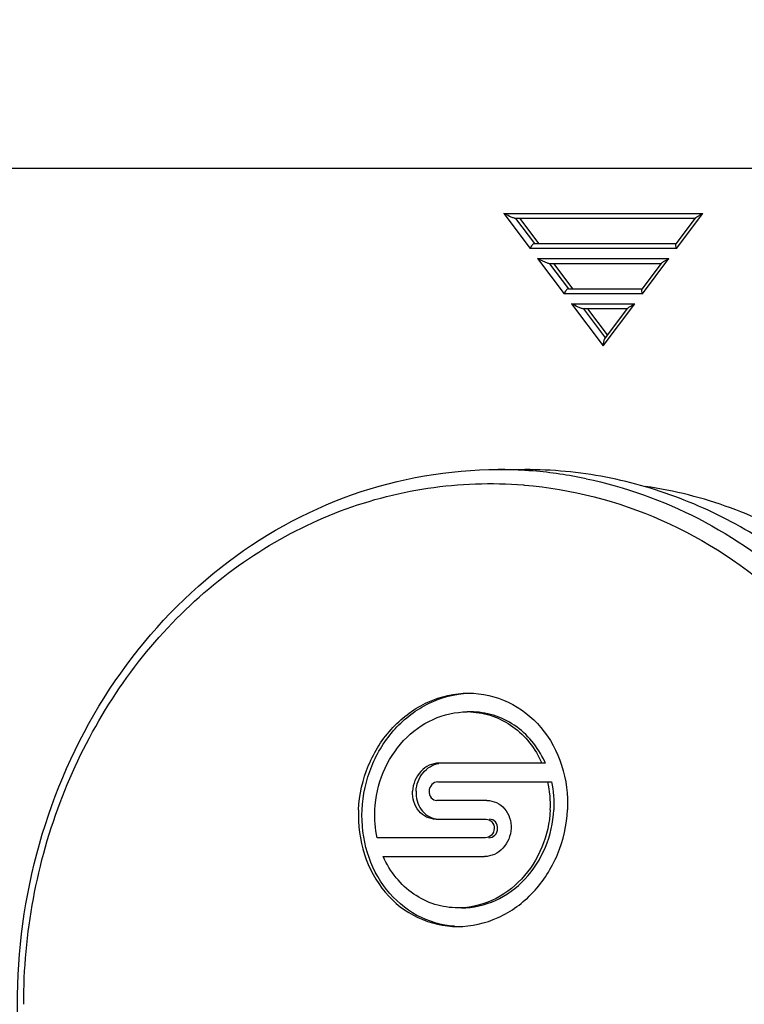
# Model space of a CAD drawing. Header units: millimetres. Extents: x 0 to 420, y 0 to 297.
# Tile 23 of 105: x 94.17 to 98.5, y 119.59 to 125.48. Entities that reach past the tile are written whole.
import ezdxf

# ---------------------------------------------------------------- set-up
doc = ezdxf.new("R2010")
doc.units = ezdxf.units.MM
doc.header["$LTSCALE"] = 23.1
doc.layers.get('0').update_dxf_attribs({"linetype": 'CONTINUOUS'})
doc.layers.add('DIM_PILOTEES', color=7, linetype='CONTINUOUS')
doc.styles.get("Standard").update_dxf_attribs({"font": 'txt', "width": 0.7})
doc.dimstyles.new('DIMSTYLE_1', dxfattribs={"dimtxt": 2.5, "dimasz": 3.5, "dimexe": 2, "dimexo": 0, "dimtad": 1, "dimlfac": 3.333333, "dimdsep": 46, "dimtxsty": 'Standard', "dimblk": '_FILLED', "dimblk1": '_FILLED', "dimblk2": '_FILLED', "dimcen": 0.09, "dimazin": 2, "dimtp": 0.5, "dimtm": 0.5, "dimtfac": 1, "dimtofl": 0, "dimtmove": 0, "dimatfit": 3, "dimldrblk": '_FILLED', "dimfxl": 0, "dimtolj": 1, "dimarcsym": 0})

# ---------------------------------------------------------------- blocks, each defined once
blk = doc.blocks.new('_FILLED')
at = {"color": 0, "linetype": 'ByBlock'}
blk.add_solid([(0, 0), (-1, 0.1429), (-1, -0.1429)], dxfattribs=at)
blk = doc.blocks.new('*D3')
at = {"layer": 'DIM_PILOTEES', "color": 2, "linetype": 'Continuous'}
for p, q in [((74.3574, 100.1284), (74.3574, 170.3745)), ((137.9574, 98.666), (137.9574, 170.3745)), ((74.3574, 168.3745), (106.1574, 168.3745)), ((137.9574, 168.3745), (106.1574, 168.3745))]:
    blk.add_line(p, q, dxfattribs=at)
at = {"layer": 'DIM_PILOTEES', "color": 2, "linetype": 'Continuous', "xscale": 3.5, "yscale": 3.5, "zscale": 3.5, "rotation": 180}
blk.add_blockref('_FILLED', (74.3574, 168.3745), dxfattribs=at)
at = {"layer": 'DIM_PILOTEES', "color": 2, "linetype": 'Continuous', "xscale": 3.5, "yscale": 3.5, "zscale": 3.5}
blk.add_blockref('_FILLED', (137.9574, 168.3745), dxfattribs=at)
at = {"layer": 'DIM_PILOTEES', "color": 2, "linetype": 'Continuous', "insert": (106.1574, 171.4995), "char_height": 2.5, "width": 8.035714, "attachment_point": 2, "line_spacing_factor": 0.9}
blk.add_mtext('{\\ftxt;\\W0.0001;\\H0.0001;\\~}{\\ftxt;\\W2.1428571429;\\H2.5; }{\\ftxt;\\W0.0001;\\H0.0001;\\~}', dxfattribs=at)

msp = doc.modelspace()

# ---------------------------------------------------------------- linework, layer by layer
at = {"color": 7, "linetype": 'Continuous'}
for p, q in [((91.3825, 124.5895), (101.4974, 124.5895)), ((97.0668, 124.3195), (97.2246, 124.1095)), ((97.0668, 124.3195), (98.2562, 124.3195)), ((98.0985, 124.1095), (98.2562, 124.3195)), ((97.1378, 124.2895), (97.2505, 124.1395)), ((98.2095, 124.2895), (97.1378, 124.2895)), ((97.2772, 124.1395), (97.1646, 124.2895)), ((98.211, 124.2915), (98.0954, 124.1376)), ((97.2505, 124.1395), (98.0954, 124.1395)), ((98.0985, 124.1095), (97.2246, 124.1095)), ((97.2697, 124.0495), (97.4274, 123.8395)), ((97.2697, 124.0495), (98.0534, 124.0495)), ((97.3406, 124.0195), (97.4533, 123.8695)), ((98.0067, 124.0195), (97.3406, 124.0195)), ((97.48, 123.8695), (97.3674, 124.0195)), ((98.0082, 124.0215), (97.8926, 123.8676)), ((97.8957, 123.8395), (98.0534, 124.0495)), ((97.8957, 123.8395), (97.4274, 123.8395)), ((97.4533, 123.8695), (97.8926, 123.8695)), ((97.4725, 123.7795), (97.6615, 123.5278)), ((97.4725, 123.7795), (97.8506, 123.7795)), ((97.6615, 123.5278), (97.8506, 123.7795)), ((97.5434, 123.7495), (97.6749, 123.5745)), ((97.8039, 123.7495), (97.5434, 123.7495)), ((97.687, 123.5939), (97.5702, 123.7495)), ((97.8054, 123.7515), (97.6701, 123.5714)), ((97.0331, 122.7895), (97.1935, 122.7895)), ((97.1842, 122.6974), (97.1912, 122.6965)), ((97.1843, 122.6975), (97.1912, 122.6969)), ((97.3157, 121.0352), (96.6793, 121.0352)), ((96.6731, 120.9237), (97.3519, 120.9237)), ((96.967, 120.8121), (96.6675, 120.8121)), ((96.6623, 120.7006), (96.9618, 120.7006)), ((96.9571, 120.5891), (96.3108, 120.5891)), ((96.347, 120.4775), (96.953, 120.4775))]:
    msp.add_line(p, q, dxfattribs=at)
for centre, radius, start, end in [((97.0329, 120.2275), 2.562, 86.4074, 89.99712), ((97.0326, 120.2224), 2.5671, 85.31524, 86.40794), ((97.0314, 120.2114), 2.5782, 78.18847, 85.30783), ((96.8482, 120.8775), 0.4644, 87.41408, 89.99919), ((96.7922, 120.8059), 0.5715, 23.65086, 24.62014)]:
    msp.add_arc(centre, radius, start, end, dxfattribs=at)
for points, knots in [([(97.1378, 124.2895), (97.1353, 124.2895), (97.1297, 124.2913), (97.1179, 124.2955), (97.0965, 124.3047), (97.0785, 124.3135), (97.0668, 124.3195)], [0, 0, 0, 0, 0.09605, 0.223914, 0.489795, 1, 1, 1, 1]), ([(98.211, 124.2915), (98.2135, 124.2949), (98.2226, 124.3002), (98.2309, 124.3056), (98.236, 124.3085)], [0, 0, 0, 0, 0.424003, 1, 1, 1, 1]), ([(97.2505, 124.1395), (97.245, 124.1395), (97.2341, 124.128), (97.2277, 124.1169), (97.2246, 124.1095)], [0, 0, 0, 0, 0.406251, 1, 1, 1, 1]), ([(98.0954, 124.1376), (98.0947, 124.1366), (98.0923, 124.13), (98.094, 124.123), (98.0956, 124.1177)], [0, 0, 0, 0, 0.179709, 1, 1, 1, 1]), ([(97.3406, 124.0195), (97.3381, 124.0195), (97.3325, 124.0213), (97.3207, 124.0255), (97.2993, 124.0347), (97.2813, 124.0435), (97.2697, 124.0495)], [0, 0, 0, 0, 0.09605, 0.223914, 0.489795, 1, 1, 1, 1]), ([(98.0082, 124.0215), (98.0107, 124.0249), (98.0198, 124.0302), (98.0281, 124.0356), (98.0332, 124.0385)], [0, 0, 0, 0, 0.424003, 1, 1, 1, 1]), ([(97.4533, 123.8695), (97.4478, 123.8695), (97.437, 123.858), (97.4305, 123.8469), (97.4274, 123.8395)], [0, 0, 0, 0, 0.406251, 1, 1, 1, 1]), ([(97.8926, 123.8676), (97.8919, 123.8666), (97.8895, 123.86), (97.8912, 123.853), (97.8928, 123.8477)], [0, 0, 0, 0, 0.179709, 1, 1, 1, 1]), ([(97.5434, 123.7495), (97.5409, 123.7495), (97.5353, 123.7513), (97.5235, 123.7555), (97.5021, 123.7647), (97.4841, 123.7735), (97.4725, 123.7795)], [0, 0, 0, 0, 0.09605, 0.223914, 0.489795, 1, 1, 1, 1]), ([(97.8054, 123.7515), (97.8079, 123.7549), (97.817, 123.7602), (97.8253, 123.7656), (97.8304, 123.7685)], [0, 0, 0, 0, 0.424003, 1, 1, 1, 1]), ([(97.6701, 123.5714), (97.666, 123.566), (97.6628, 123.5506), (97.6615, 123.5359), (97.6615, 123.5278)], [0, 0, 0, 0, 0.456548, 1, 1, 1, 1]), ([(95.2093, 117.1261), (94.9796, 117.336), (94.5795, 117.8385), (94.2199, 118.7367), (94.118, 119.7118), (94.2829, 120.6764), (94.701, 121.5447), (95.3387, 122.2371), (96.1402, 122.6855), (96.7389, 122.7895), (97.0331, 122.7895)], [0, 0, 0, 0, 0.124469, 0.252366, 0.382161, 0.511688, 0.63887, 0.76242, 0.882339, 1, 1, 1, 1]), ([(98.9895, 122.0811), (98.8649, 122.1934), (98.598, 122.3955), (98.1535, 122.6205), (97.6809, 122.7585), (97.3554, 122.7895), (97.1937, 122.7895)], [0, 0, 0, 0, 0.255212, 0.506171, 0.753938, 1, 1, 1, 1]), ([(97.5591, 122.735), (97.7916, 122.6864), (98.2501, 122.5223), (98.6487, 122.2436), (98.829, 122.0811)], [0, 0, 0, 0, 0.494472, 1, 1, 1, 1]), ([(94.1984, 119.5945), (94.1984, 120.0157), (94.3506, 120.8537), (94.9106, 121.7501), (95.5267, 122.2718), (96.0477, 122.5482), (96.6088, 122.6997), (96.9945, 122.7128), (97.1843, 122.6975)], [0, 0, 0, 0, 0.262417, 0.517039, 0.640827, 0.762047, 0.881416, 1, 1, 1, 1]), ([(97.1912, 122.6969), (97.4713, 122.6735), (98.0341, 122.528), (98.5181, 122.2086), (98.7321, 122.0157)], [0, 0, 0, 0, 0.49392, 1, 1, 1, 1]), ([(99.7015, 121.59), (99.5915, 121.7378), (99.3465, 122.0115), (98.9125, 122.3418), (98.4304, 122.5765), (98.0861, 122.6637), (97.913, 122.6887)], [0, 0, 0, 0, 0.257034, 0.508836, 0.756048, 1, 1, 1, 1]), ([(96.1997, 120.7564), (96.204, 120.8472), (96.2442, 121.0275), (96.3904, 121.2572), (96.6032, 121.4146), (96.7737, 121.4534), (96.8563, 121.4534)], [0, 0, 0, 0, 0.260304, 0.516855, 0.763656, 1, 1, 1, 1]), ([(96.2206, 120.7564), (96.2247, 120.8453), (96.2636, 121.0219), (96.4042, 121.2483), (96.6096, 121.4067), (96.7754, 121.45), (96.8564, 121.4531)], [0, 0, 0, 0, 0.259929, 0.516334, 0.763362, 1, 1, 1, 1]), ([(96.8563, 121.4534), (96.9372, 121.4534), (97.1029, 121.4163), (97.3045, 121.2569), (97.4297, 121.0242), (97.4519, 120.8457), (97.4477, 120.7563)], [0, 0, 0, 0, 0.238852, 0.482114, 0.735929, 1, 1, 1, 1]), ([(96.2967, 120.7564), (96.3003, 120.8327), (96.3341, 120.9842), (96.4569, 121.177), (96.6356, 121.3093), (96.7788, 121.3419), (96.8482, 121.3419)], [0, 0, 0, 0, 0.260345, 0.516879, 0.763642, 1, 1, 1, 1]), ([(97.3117, 121.044), (97.2916, 121.088), (97.2405, 121.1703), (97.1346, 121.2669), (97.0076, 121.3281), (96.915, 121.3419), (96.8691, 121.3419)], [0, 0, 0, 0, 0.258377, 0.509244, 0.755117, 1, 1, 1, 1]), ([(96.8691, 121.3414), (96.914, 121.3394), (97.004, 121.3221), (97.1261, 121.2578), (97.2273, 121.1603), (97.2757, 121.0787), (97.2948, 121.0352)], [0, 0, 0, 0, 0.244465, 0.490332, 0.74149, 1, 1, 1, 1]), ([(96.6793, 121.0352), (96.6596, 121.0352), (96.6189, 121.0257), (96.5508, 120.9755), (96.5243, 120.9105), (96.5222, 120.8679)], [0, 0, 0, 0, 0.237282, 0.4859, 1, 1, 1, 1]), ([(96.543, 120.8679), (96.545, 120.9069), (96.5725, 120.9836), (96.6433, 121.0279), (96.6795, 121.0336)], [0, 0, 0, 0, 0.516313, 1, 1, 1, 1]), ([(96.6731, 120.9237), (96.66, 120.9237), (96.6322, 120.91), (96.6215, 120.8821), (96.6208, 120.8679)], [0, 0, 0, 0, 0.480664, 1, 1, 1, 1]), ([(96.6623, 120.7006), (96.643, 120.7006), (96.6035, 120.7096), (96.539, 120.7608), (96.5201, 120.8267), (96.5222, 120.8679)], [0, 0, 0, 0, 0.240387, 0.48528, 1, 1, 1, 1]), ([(96.543, 120.8679), (96.5411, 120.83), (96.5564, 120.7703), (96.6106, 120.7182), (96.645, 120.705), (96.6624, 120.7022)], [0, 0, 0, 0, 0.515127, 0.760648, 1, 1, 1, 1]), ([(96.6208, 120.8679), (96.6201, 120.8541), (96.6275, 120.8257), (96.6548, 120.8121), (96.6675, 120.8121)], [0, 0, 0, 0, 0.520894, 1, 1, 1, 1]), ([(96.967, 120.8121), (96.9866, 120.8121), (97.0266, 120.8032), (97.0755, 120.7651), (97.1061, 120.7092), (97.1118, 120.6663), (97.1109, 120.6448)], [0, 0, 0, 0, 0.239509, 0.483275, 0.736914, 1, 1, 1, 1]), ([(96.1997, 120.7564), (96.1956, 120.6669), (96.2178, 120.4884), (96.3432, 120.2557), (96.5448, 120.0964), (96.7105, 120.0593), (96.7914, 120.0593)], [0, 0, 0, 0, 0.264139, 0.518029, 0.761285, 1, 1, 1, 1]), ([(96.7723, 120.0607), (96.6948, 120.0663), (96.5386, 120.112), (96.352, 120.273), (96.2368, 120.4991), (96.2166, 120.6705), (96.2206, 120.7564)], [0, 0, 0, 0, 0.238412, 0.482118, 0.736239, 1, 1, 1, 1]), ([(96.7914, 120.0593), (96.8739, 120.0593), (97.0444, 120.0981), (97.2571, 120.2555), (97.4032, 120.4851), (97.4435, 120.6654), (97.4477, 120.7563)], [0, 0, 0, 0, 0.236308, 0.483032, 0.73955, 1, 1, 1, 1]), ([(97.345, 120.7563), (97.3415, 120.68), (97.3077, 120.5285), (97.1849, 120.3356), (97.0062, 120.2034), (96.863, 120.1708), (96.7937, 120.1708)], [0, 0, 0, 0, 0.260372, 0.516978, 0.763725, 1, 1, 1, 1]), ([(96.8145, 120.1708), (96.8838, 120.1708), (97.027, 120.2034), (97.2057, 120.3356), (97.3285, 120.5285), (97.3623, 120.68), (97.3659, 120.7564)], [0, 0, 0, 0, 0.236276, 0.483029, 0.739639, 1, 1, 1, 1]), ([(96.9618, 120.7006), (96.9747, 120.7006), (97.0023, 120.6873), (97.0103, 120.6586), (97.0098, 120.6448)], [0, 0, 0, 0, 0.481674, 1, 1, 1, 1]), ([(97.0306, 120.6448), (97.0312, 120.6586), (97.0231, 120.6873), (96.9955, 120.7006), (96.9826, 120.7006)], [0, 0, 0, 0, 0.518298, 1, 1, 1, 1]), ([(97.1109, 120.6448), (97.1091, 120.6022), (97.0826, 120.5369), (97.014, 120.4869), (96.9729, 120.4775), (96.953, 120.4775)], [0, 0, 0, 0, 0.511929, 0.760787, 1, 1, 1, 1]), ([(97.0098, 120.6448), (97.0092, 120.6306), (96.9984, 120.6024), (96.9704, 120.5891), (96.9571, 120.5891)], [0, 0, 0, 0, 0.51725, 1, 1, 1, 1]), ([(96.9779, 120.5891), (96.9912, 120.5891), (97.0192, 120.6024), (97.03, 120.6306), (97.0306, 120.6448)], [0, 0, 0, 0, 0.482785, 1, 1, 1, 1]), ([(96.7937, 120.1708), (96.7471, 120.1708), (96.653, 120.185), (96.5242, 120.2482), (96.4175, 120.3479), (96.3668, 120.4324), (96.347, 120.4775)], [0, 0, 0, 0, 0.24461, 0.490348, 0.741347, 1, 1, 1, 1])]:
    msp.add_open_spline(points, degree=3, knots=knots, dxfattribs=at)
for points in [[(98.236, 124.3085), (98.2426, 124.3123), (98.2494, 124.316), (98.2562, 124.3195)], [(98.0956, 124.1177), (98.0964, 124.1149), (98.0974, 124.1122), (98.0985, 124.1095)], [(98.0332, 124.0385), (98.0398, 124.0423), (98.0466, 124.046), (98.0534, 124.0495)], [(97.8928, 123.8477), (97.8936, 123.8449), (97.8946, 123.8422), (97.8957, 123.8395)], [(97.8304, 123.7685), (97.837, 123.7723), (97.8438, 123.776), (97.8506, 123.7795)], [(97.345, 120.7563), (97.3476, 120.8123), (97.343, 120.869), (97.331, 120.9237)], [(97.3519, 120.9237), (97.3639, 120.869), (97.3685, 120.8123), (97.3659, 120.7564)], [(96.3108, 120.5891), (96.2987, 120.6437), (96.2941, 120.7005), (96.2967, 120.7564)]]:
    msp.add_open_spline(points, degree=3, dxfattribs=at)

# ---------------------------------------------------------------- dimensions: what is measured, and where the dimension line sits
at = {"layer": 'DIM_PILOTEES', "color": 2, "linetype": 'Continuous'}
dim = msp.add_linear_dim(base=(137.9574, 168.3745), p1=(74.3574, 100.1284), p2=(137.9574, 98.666), text='{\\ftxt;\\W0.0001;\\H0.0001;\\~}{\\ftxt;\\W2.1428571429;\\H2.5; }{\\ftxt;\\W0.0001;\\H0.0001;\\~}', dimstyle='DIMSTYLE_1', dxfattribs=at)
dim.commit()
dim.dimension.update_dxf_attribs({"geometry": '*D3', "text_midpoint": (105.8002, 168.3745), "dimtype": 160})

doc.saveas('drawing.dxf')
